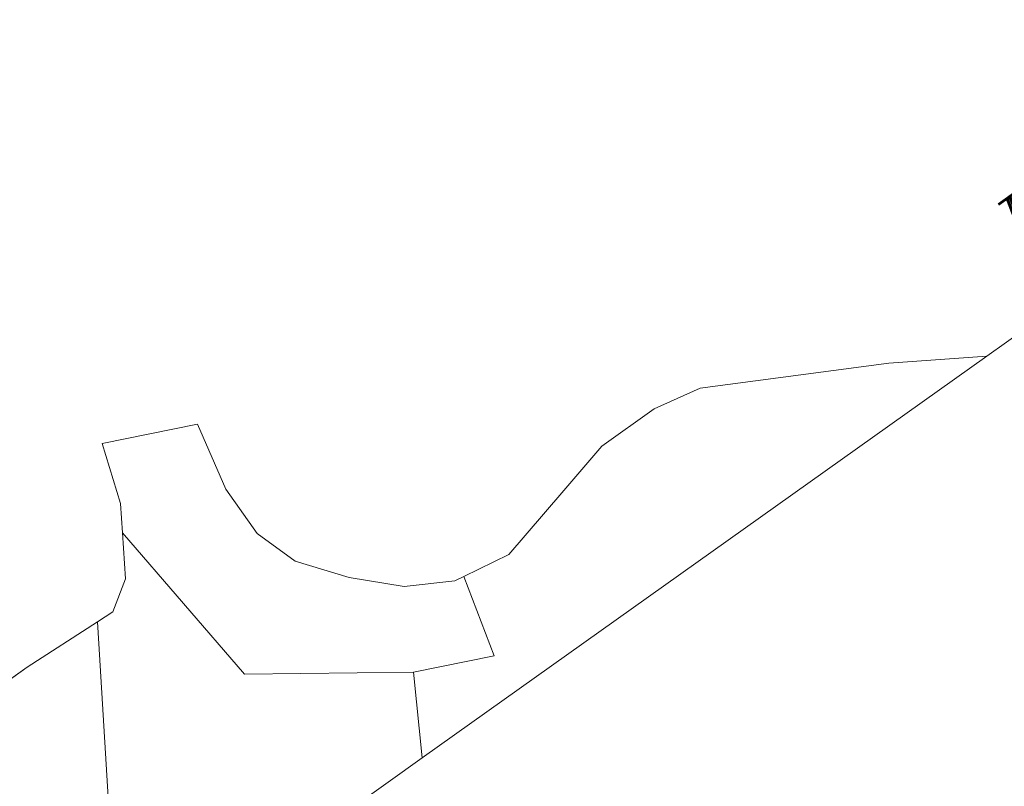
# Model space of a CAD drawing. Header units: metres. Extents: x 148316 to 148653, y 486436 to 486744.
# Tile 88 of 110: x 148558.43 to 148564.15, y 486708.91 to 486713.36. Entities that reach past the tile are written whole.
import ezdxf
from ezdxf.enums import TextEntityAlignment as Align

# ---------------------------------------------------------------- set-up
doc = ezdxf.new("R2010")
doc.units = ezdxf.units.M
doc.header["$MEASUREMENT"] = 0
for name, color, linetype, lineweight in [('WVB-pen-brm-dik 018', 6, 'Continuous', 13), ('WVB-raster-60%', 253, 'Continuous', 30), ('WVB-tekst-dik 035', 1, 'Continuous', 40)]:
    doc.layers.add(name, color=color, linetype=linetype, lineweight=lineweight)
doc.styles.add('1 200   cursief   0.18', font='ITALICS.shx', dxfattribs={"height": 0.36})
doc.styles.add('Style-WORKING', font='WORKING.shx')

# ---------------------------------------------------------------- blocks, each defined once
blk = doc.blocks.new('INZET')
at = {"layer": 'WVB-pen-brm-dik 018'}
for p, q in [((-0.073058, -0.136106), (-0.072484, -0.134383)), ((-0.072484, -0.134383), (-0.073058, -0.136106)), ((-0.072484, -0.134383), (-0.0699, -0.135532)), ((-0.0699, -0.135532), (-0.072484, -0.134383)), ((-0.0699, -0.135532), (-0.07033, -0.137542)), ((-0.07033, -0.137542), (-0.0699, -0.135532)), ((-0.073508, -0.136837), (-0.073058, -0.136106)), ((-0.073058, -0.136106), (-0.073508, -0.136837)), ((-0.074207, -0.137973), (-0.073508, -0.136837)), ((-0.073508, -0.136837), (-0.074207, -0.137973)), ((-0.072999, -0.14224), (-0.073508, -0.136837)), ((-0.073508, -0.136837), (-0.072999, -0.14224)), ((-0.07033, -0.137542), (-0.07033, -0.139122)), ((-0.07033, -0.139122), (-0.07033, -0.137542)), ((-0.075068, -0.138547), (-0.074207, -0.137973)), ((-0.074207, -0.137973), (-0.075068, -0.138547)), ((-0.081894, -0.13841), (-0.078018, -0.13841)), ((-0.078018, -0.13841), (-0.081894, -0.13841)), ((-0.079564, -0.144881), (-0.075591, -0.138523)), ((-0.075591, -0.138523), (-0.079564, -0.144881)), ((-0.078018, -0.13841), (-0.075591, -0.138523)), ((-0.075591, -0.138523), (-0.078018, -0.13841)), ((-0.075591, -0.138523), (-0.075068, -0.138547)), ((-0.075068, -0.138547), (-0.075591, -0.138523)), ((-0.07033, -0.139122), (-0.0699, -0.140414)), ((-0.0699, -0.140414), (-0.07033, -0.139122)), ((-0.0699, -0.140414), (-0.068895, -0.141706)), ((-0.068895, -0.141706), (-0.0699, -0.140414)), ((-0.068895, -0.141706), (-0.067746, -0.142855)), ((-0.067746, -0.142855), (-0.068895, -0.141706)), ((-0.068972, -0.145033), (-0.072999, -0.14224)), ((-0.072999, -0.14224), (-0.068972, -0.145033)), ((-0.067746, -0.142855), (-0.066454, -0.143573)), ((-0.066454, -0.143573), (-0.067746, -0.142855)), ((-0.062434, -0.143286), (-0.060711, -0.142855)), ((-0.060711, -0.142855), (-0.062434, -0.143286)), ((-0.060711, -0.142855), (-0.058844, -0.142855)), ((-0.058844, -0.142855), (-0.060711, -0.142855)), ((-0.058844, -0.142855), (-0.057408, -0.143142)), ((-0.057408, -0.143142), (-0.058844, -0.142855)), ((-0.057408, -0.143142), (-0.052527, -0.145727)), ((-0.052527, -0.145727), (-0.057408, -0.143142)), ((-0.064731, -0.14386), (-0.062434, -0.143286)), ((-0.062434, -0.143286), (-0.064731, -0.14386)), ((-0.066168, -0.143621), (-0.066786, -0.146005)), ((-0.066786, -0.146005), (-0.066168, -0.143621)), ((-0.066454, -0.143573), (-0.066168, -0.143621)), ((-0.066168, -0.143621), (-0.066454, -0.143573)), ((-0.066168, -0.143621), (-0.064731, -0.14386)), ((-0.064731, -0.14386), (-0.066168, -0.143621)), ((-0.068972, -0.145033), (-0.070202, -0.147208)), ((-0.070202, -0.147208), (-0.068972, -0.145033)), ((-0.066786, -0.146005), (-0.068972, -0.145033)), ((-0.068972, -0.145033), (-0.066786, -0.146005)), ((-0.052527, -0.145727), (-0.050087, -0.147208)), ((-0.050087, -0.147208), (-0.052527, -0.145727)), ((-0.079767, -0.147208), (-0.070202, -0.147208)), ((-0.070202, -0.147208), (-0.050087, -0.147208)), ((-0.050087, -0.147208), (-0.03714, -0.147208))]:
    blk.add_line(p, q, dxfattribs=at)
at = {"layer": 'WVB-tekst-dik 035', "style": '1 200   cursief   0.18'}
blk.add_text('HILVERSUM', height=0.0024, dxfattribs=at).set_placement((-0.047878, -0.146216))
at = {"layer": 'WVB-tekst-dik 035', "style": 'Style-WORKING', "width": 0.983051}
blk.add_text('schaal 1:100.000', height=0.0026663, rotation=359.9979, dxfattribs=at).set_placement((-0.060137, -0.160224), align=Align.MIDDLE_CENTER)

msp = doc.modelspace()

# ---------------------------------------------------------------- block references
at = {"layer": 'WVB-raster-60%', "xscale": 200, "yscale": 200, "zscale": 200, "rotation": 35.4407035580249}
msp.add_blockref('INZET', (148555.136, 486741.2042), dxfattribs=at)

doc.saveas('drawing.dxf')
